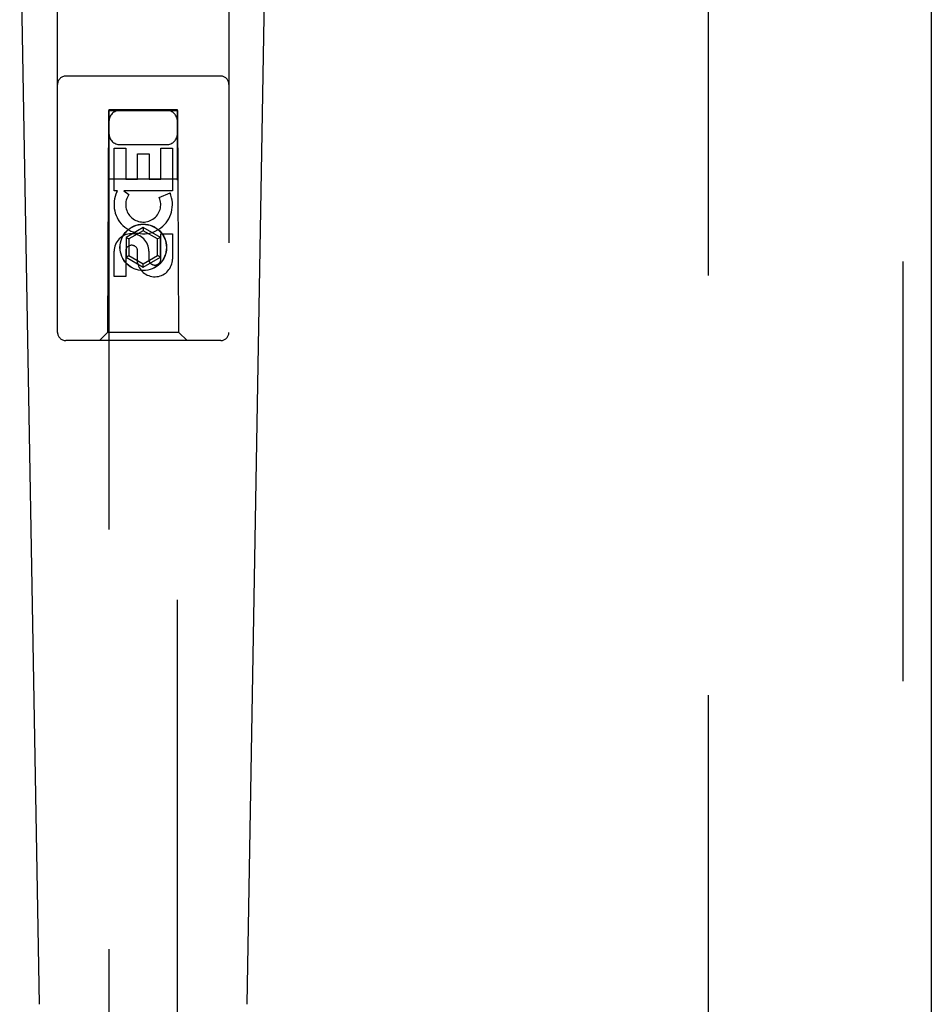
# Model space of a CAD drawing. Header units: inches. Extents: x 0 to 278, y 0 to 180.
# Tile 15 of 84: x 92.31 to 95.63, y 86.39 to 89.98. Entities that reach past the tile are written whole.
import ezdxf

# ---------------------------------------------------------------- set-up
doc = ezdxf.new("R2010")
doc.units = ezdxf.units.IN
doc.header["$LTSCALE"] = 15.310625
doc.header["$MEASUREMENT"] = 0
doc.linetypes.add('HIDDEN', pattern=[0.2, 0.1, -0.1])
doc.layers.add('DEFAULT_2', color=8, linetype='HIDDEN')
doc.layers.add('LEFTHAND_DOOR_ASSEMBLY', color=7, linetype='CONTINUOUS')

msp = doc.modelspace()

# ---------------------------------------------------------------- linework, layer by layer
at = {"layer": 'DEFAULT_2', "color": 8, "linetype": 'HIDDEN'}
msp.add_line((94.8218, 52.3047), (94.8218, 131.3467), dxfattribs=at)
at = {"layer": 'LEFTHAND_DOOR_ASSEMBLY', "color": 8, "linetype": 'HIDDEN'}
for p, q in [((95.5303, 131.9717), (95.5303, 51.6797)), ((92.4468, 88.8432), (92.4468, 90.7007)), ((93.0718, 90.7007), (93.0718, 88.8432)), ((93.0418, 89.7782), (92.4768, 89.7782)), ((92.6328, 89.6532), (92.6293, 88.8432)), ((92.6328, 89.6532), (92.8858, 89.6532)), ((92.6343, 89.655), (92.6343, 52.6532)), ((92.8843, 89.655), (92.6343, 89.655)), ((92.8843, 89.6518), (92.6343, 89.6518)), ((92.8843, 52.6532), (92.8843, 89.655)), ((92.8893, 88.8432), (92.8858, 89.6532)), ((92.6527, 89.3592), (92.6527, 89.5154)), ((92.6527, 89.5154), (92.6952, 89.5154)), ((92.6743, 89.5282), (92.8443, 89.5282)), ((92.6952, 89.5154), (92.6952, 89.4019)), ((92.8235, 89.4019), (92.8235, 89.5154)), ((92.8235, 89.5154), (92.8659, 89.5154)), ((92.8659, 89.5154), (92.8659, 89.3592)), ((92.7386, 89.4019), (92.7386, 89.4941)), ((92.7386, 89.4941), (92.7811, 89.4941)), ((92.7811, 89.4941), (92.7811, 89.4019)), ((92.6317, 89.4032), (92.8869, 89.4032)), ((92.6952, 89.4019), (92.7386, 89.4019)), ((92.7811, 89.4019), (92.8235, 89.4019)), ((92.665, 89.3592), (92.6527, 89.3592)), ((92.6632, 89.3557), (92.665, 89.3592)), ((92.8659, 89.3592), (92.6883, 89.3592)), ((92.6883, 89.3592), (92.7069, 89.3462)), ((92.8178, 89.3349), (92.857, 89.3518)), ((92.7593, 89.2257), (92.6968, 89.1896)), ((92.7593, 89.2142), (92.7068, 89.1839)), ((92.7593, 89.2257), (92.7593, 89.2142)), ((92.8218, 89.1896), (92.7593, 89.2257)), ((92.8118, 89.1839), (92.7593, 89.2142)), ((92.6968, 89.1896), (92.6968, 89.1175)), ((92.6968, 89.1896), (92.7068, 89.1839)), ((92.7068, 89.1839), (92.7068, 89.1232)), ((92.8218, 89.1896), (92.8118, 89.1839)), ((92.8118, 89.1232), (92.8118, 89.1839)), ((92.8218, 89.1175), (92.8218, 89.1896)), ((92.8235, 89.1105), (92.8235, 89.203)), ((92.8235, 89.203), (92.8659, 89.203)), ((92.8659, 89.203), (92.8659, 89.1105)), ((92.6527, 89.0467), (92.6527, 89.1391)), ((92.6952, 89.1391), (92.6952, 89.0467)), ((92.7387, 89.0967), (92.7387, 89.143)), ((92.7796, 89.1391), (92.7796, 89.1106)), ((92.6968, 89.1175), (92.7068, 89.1232)), ((92.6968, 89.1175), (92.7593, 89.0814)), ((92.7068, 89.1232), (92.7593, 89.0929)), ((92.7593, 89.0929), (92.8118, 89.1232)), ((92.7593, 89.0814), (92.8218, 89.1175)), ((92.8218, 89.1175), (92.8118, 89.1232)), ((92.7593, 89.0814), (92.7593, 89.0929)), ((92.6952, 89.0467), (92.6527, 89.0467)), ((92.6293, 88.8432), (92.5993, 88.8132)), ((92.8893, 88.8432), (92.6293, 88.8432)), ((92.8893, 88.8432), (92.9193, 88.8132)), ((93.0418, 88.8132), (92.4768, 88.8132))]:
    msp.add_line(p, q, dxfattribs=at)
at = {"layer": 'LEFTHAND_DOOR_ASSEMBLY', "color": 3, "linetype": 'Continuous'}
msp.add_line((95.6343, 131.9717), (95.6343, 51.6797), dxfattribs=at)
at = {"layer": 'LEFTHAND_DOOR_ASSEMBLY', "color": 7, "linetype": 'Continuous'}
for p, q in [((92.3808, 86.3913), (92.3085, 90.5306)), ((93.1378, 86.3913), (93.2101, 90.5306))]:
    msp.add_line(p, q, dxfattribs=at)
at = {"layer": 'LEFTHAND_DOOR_ASSEMBLY', "color": 8, "linetype": 'HIDDEN'}
for radius in [0.085, 0.0845]:
    msp.add_circle((92.7593, 89.1532), radius, dxfattribs=at)
for centre, radius, start, end in [((92.4768, 89.7482), 0.03, 90, 180), ((93.0418, 89.7482), 0.03, 0, 90), ((92.6743, 89.6132), 0.04, 90, 180), ((92.8443, 89.6132), 0.04, 0, 90), ((92.6743, 89.5682), 0.04, 180, 270), ((92.8443, 89.5682), 0.04, 270, 360), ((92.7592, 89.3095), 0.1065, 154.2636, 23.4027), ((92.7592, 89.3095), 0.0639, 144.8895, 23.4026), ((92.7162, 89.1391), 0.0635, 0, 180), ((92.7171, 89.1391), 0.0219, 10.307, 180), ((92.8016, 89.1105), 0.0644, 192.2995, 0.0775), ((92.8016, 89.1105), 0.0219, 179.9011, 360), ((92.4768, 88.8432), 0.03, 180, 270), ((93.0418, 88.8432), 0.03, 270, 360)]:
    msp.add_arc(centre, radius, start, end, dxfattribs=at)

doc.saveas('drawing.dxf')
